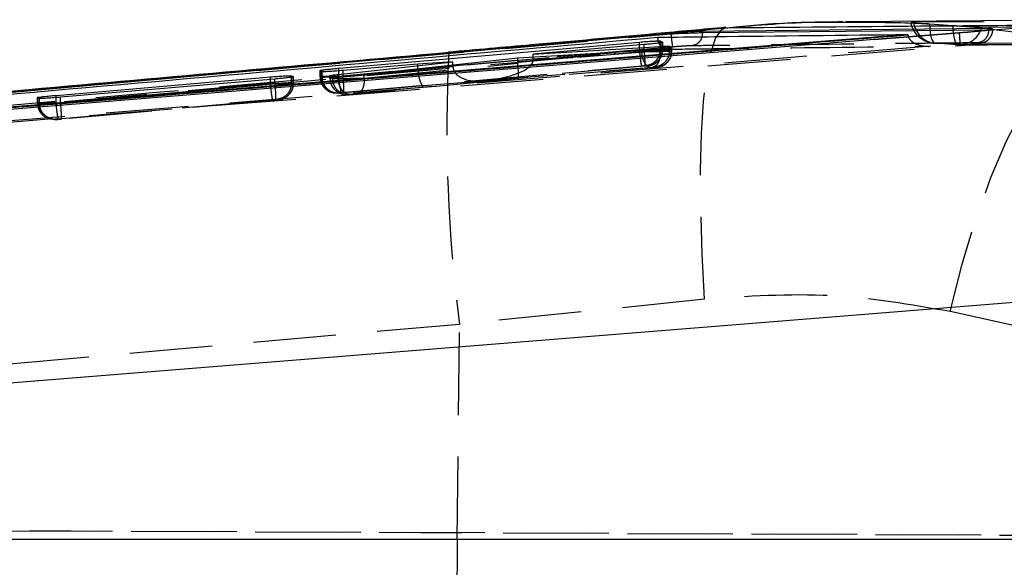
# Model space of a CAD drawing. Extents: x 32 to 386, y 97 to 276.
# Tile 8 of 34: x 152 to 167, y 130 to 138. Entities that reach past the tile are written whole.
import ezdxf

# ---------------------------------------------------------------- set-up
doc = ezdxf.new("R2010")
doc.units = 0
doc.linetypes.add('HIDDEN', pattern=[1.905, 1.27, -0.635])
doc.layers.get('0').update_dxf_attribs({"linetype": 'CONTINUOUS'})

msp = doc.modelspace()

# ---------------------------------------------------------------- linework, layer by layer
at = {"color": 7, "linetype": 'CONTINUOUS'}
for p, q in [((169.3439, 138.1279), (164.3157, 138.0957)), ((167.5821, 138.0488), (164.7522, 137.8215)), ((161.6288, 137.9169), (135.706, 135.5976)), ((165.2651, 137.9014), (136.6696, 135.5817)), ((161.6288, 137.9106), (161.6288, 137.9169)), ((162.1149, 137.9295), (162.1046, 137.8658)), ((166.5083, 137.9918), (162.1149, 137.9478)), ((162.1149, 137.9294), (166.5083, 137.9746)), ((162.1149, 137.9294), (162.1149, 137.9478)), ((164.7522, 137.8215), (166.0555, 137.9267)), ((165.2658, 137.895), (165.2651, 137.9014)), ((165.2658, 137.895), (165.2753, 137.8637)), ((166.5083, 137.9746), (166.5083, 137.9918)), ((156.529, 137.3829), (161.1485, 137.7843)), ((161.2163, 137.7449), (159.5155, 137.5986)), ((161.4696, 137.8005), (161.5024, 137.781)), ((161.5024, 137.781), (161.4942, 137.7769)), ((161.1766, 137.6508), (159.2773, 137.5367)), ((159.5155, 137.5986), (161.4647, 137.7168)), ((159.5155, 137.551), (159.5155, 137.5986)), ((161.6075, 137.7198), (161.6436, 137.6991)), ((161.6075, 137.6906), (161.6075, 137.7198)), ((161.6436, 137.6991), (161.6369, 137.6956)), ((156.5181, 137.2877), (158.2834, 137.4792)), ((157.7435, 137.4462), (156.5968, 137.3475)), ((159.2773, 137.5367), (156.9197, 137.2821)), ((158.2834, 137.4792), (157.7435, 137.4462)), ((158.2834, 137.4294), (158.2834, 137.4792)), ((156.2423, 137.3475), (156.2544, 137.3521)), ((156.275, 137.3302), (156.2423, 137.3475)), ((152.189, 136.9662), (155.4813, 137.2492)), ((155.547, 137.2167), (152.2546, 136.9368)), ((155.8025, 137.2667), (155.8332, 137.2511)), ((155.8332, 137.2511), (155.8278, 137.2481)), ((156.3946, 137.2689), (156.4048, 137.2729)), ((156.4333, 137.2495), (156.3946, 137.2689)), ((156.4048, 137.2638), (156.4048, 137.2729)), ((151.9022, 136.9323), (151.9112, 136.9358)), ((151.9329, 136.9185), (151.9022, 136.9323)), ((134.4349, 131.1869), (167.9608, 133.8738)), ((168.2404, 130.1464), (134.2614, 130.1464))]:
    msp.add_line(p, q, dxfattribs=at)
at = {"color": 7, "linetype": 'HIDDEN'}
for p, q in [((165.5997, 138.064), (165.9577, 138.0398)), ((162.6801, 138.0158), (162.4754, 137.9969)), ((166.5693, 137.9716), (166.5693, 137.987)), ((148.9066, 136.3483), (166.0672, 137.7325)), ((161.1485, 137.6673), (161.1485, 137.7391)), ((161.2163, 137.6616), (161.2163, 137.7449)), ((161.4696, 137.6717), (161.4696, 137.7727)), ((161.4942, 137.6665), (161.4942, 137.7769)), ((161.5024, 137.6668), (161.5024, 137.781)), ((161.5029, 137.6667), (161.5029, 137.7802)), ((166.04, 137.7437), (165.6867, 137.7659)), ((161.1485, 137.6673), (156.529, 137.2577)), ((159.2773, 137.4867), (161.1766, 137.6375)), ((161.4647, 137.6493), (159.5147, 137.4941)), ((159.5155, 137.5108), (161.2163, 137.6616)), ((161.1485, 137.6673), (161.1485, 137.6673)), ((161.1766, 137.6375), (161.1766, 137.6508)), ((161.2163, 137.6616), (161.2163, 137.6616)), ((161.4647, 137.6493), (161.4647, 137.6739)), ((161.4647, 137.6492), (161.4647, 137.6493)), ((161.5024, 137.6668), (161.4696, 137.6717)), ((161.4942, 137.6664), (161.4942, 137.6665)), ((161.6075, 137.651), (161.6075, 137.6906)), ((161.6075, 137.6509), (161.6075, 137.651)), ((161.6436, 137.6455), (161.6075, 137.651)), ((161.6369, 137.6453), (161.6369, 137.6956)), ((161.6369, 137.6453), (161.6369, 137.6452)), ((161.6436, 137.6455), (161.6436, 137.6991)), ((161.6441, 137.6455), (161.6441, 137.6984)), ((156.9199, 137.2309), (159.2784, 137.4617)), ((157.7435, 137.3663), (157.7435, 137.4462)), ((158.2834, 137.4091), (158.2834, 137.4294)), ((159.2773, 137.4867), (159.2773, 137.5367)), ((159.5155, 137.5108), (159.5155, 137.551)), ((156.2418, 137.3482), (156.2418, 137.2525)), ((156.2423, 137.2524), (156.2423, 137.3475)), ((156.2544, 137.2528), (156.2544, 137.3411)), ((156.275, 137.2475), (156.275, 137.3302)), ((158.2834, 137.4047), (156.5181, 137.2321)), ((156.529, 137.2577), (156.529, 137.3421)), ((156.565, 137.0087), (161.1841, 137.4183)), ((156.5968, 137.2519), (157.744, 137.3537)), ((156.5968, 137.252), (156.5968, 137.3475)), ((156.9197, 137.231), (156.9197, 137.2821)), ((157.7435, 137.3663), (158.2834, 137.4091)), ((161.2244, 137.4126), (158.7364, 137.192)), ((158.7364, 137.192), (161.3532, 137.4002)), ((161.3323, 137.3885), (159.2878, 137.2261)), ((161.242, 137.4227), (161.2747, 137.4177)), ((161.3799, 137.4019), (161.4159, 137.3965)), ((155.4813, 137.1479), (152.189, 136.8559)), ((152.2547, 136.8505), (155.547, 137.1424)), ((155.4813, 137.1479), (155.4813, 137.2112)), ((155.4814, 137.1478), (155.4813, 137.1479)), ((155.547, 137.1425), (155.547, 137.2167)), ((155.547, 137.1424), (155.547, 137.1425)), ((155.8025, 137.1523), (155.8025, 137.2438)), ((155.8332, 137.1476), (155.8025, 137.1523)), ((155.8278, 137.1474), (155.8278, 137.2481)), ((155.8278, 137.1474), (155.8278, 137.1474)), ((155.8332, 137.1476), (155.8332, 137.2511)), ((155.8337, 137.1476), (155.8337, 137.2504)), ((156.2423, 137.2524), (156.275, 137.2475)), ((156.3941, 137.2696), (156.3941, 137.2296)), ((156.3946, 137.2295), (156.3946, 137.2689)), ((156.3946, 137.2295), (156.4333, 137.2237)), ((156.4048, 137.2299), (156.4048, 137.2638)), ((156.4048, 137.2299), (156.4048, 137.2299)), ((156.4333, 137.2237), (156.4333, 137.2495)), ((156.4333, 137.2237), (156.4333, 137.2237)), ((156.5181, 137.2321), (156.5181, 137.2504)), ((156.5968, 137.252), (156.5968, 137.2519)), ((156.6881, 136.9831), (158.7452, 137.1842)), ((159.2878, 137.2261), (156.793, 136.9819)), ((156.9197, 137.231), (156.9199, 137.2309)), ((158.7452, 137.1842), (157.8327, 137.1118)), ((156.4547, 137.0052), (156.4874, 137.0003)), ((156.5137, 137.0034), (156.5157, 137.0038)), ((156.5465, 136.9985), (156.5137, 137.0034)), ((157.8327, 137.1118), (156.6048, 137.0029)), ((156.607, 136.9823), (156.6457, 136.9765)), ((156.6661, 136.9805), (156.6678, 136.9809)), ((156.7047, 136.9747), (156.6661, 136.9805)), ((151.9017, 136.933), (151.9017, 136.8507)), ((151.9022, 136.8507), (151.9022, 136.9323)), ((151.9022, 136.8507), (151.9329, 136.8461)), ((151.9112, 136.851), (151.9112, 136.9283)), ((151.9329, 136.8461), (151.9329, 136.9185)), ((152.189, 136.8559), (152.189, 136.9316)), ((152.189, 136.8559), (152.189, 136.8559)), ((152.2249, 136.6069), (155.517, 136.8988)), ((152.2546, 136.8505), (152.2546, 136.9368)), ((152.2546, 136.8505), (152.2547, 136.8505)), ((155.5551, 136.8934), (152.2626, 136.6015)), ((155.5748, 136.9032), (155.6055, 136.8986)), ((152.1146, 136.6035), (152.1453, 136.5988)), ((152.1737, 136.6017), (152.1751, 136.602)), ((152.2043, 136.5971), (152.1737, 136.6017)), ((162.1472, 133.8342), (158.3822, 133.4492)), ((167.1601, 133.371), (165.9173, 133.6456)), ((158.3495, 130.1497), (158.3822, 133.4492)), ((183.5366, 130.1375), (130.4806, 130.3693)), ((130.4813, 130.3724), (175.2503, 130.1767)), ((133.4459, 130.1497), (158.3495, 130.1497)), ((158.3495, 130.1497), (166.992, 130.1497))]:
    msp.add_line(p, q, dxfattribs=at)
at = {"color": 8, "linetype": 'CONTINUOUS'}
for p, q in [((162.4744, 138.0065), (162.5051, 138.005)), ((161.1485, 137.7391), (161.1485, 137.7843)), ((161.4696, 137.7727), (161.4696, 137.8005)), ((158.2176, 137.6233), (158.2257, 137.6204)), ((161.4647, 137.6739), (161.4647, 137.7168)), ((156.2544, 137.3411), (156.2544, 137.3521)), ((156.5181, 137.2504), (156.5181, 137.2877)), ((156.529, 137.3421), (156.529, 137.3829)), ((155.4813, 137.2112), (155.4813, 137.2492)), ((155.8025, 137.2438), (155.8025, 137.2667)), ((151.9112, 136.9283), (151.9112, 136.9358)), ((152.189, 136.9316), (152.189, 136.9662))]:
    msp.add_line(p, q, dxfattribs=at)
at = {"color": 7, "linetype": 'HIDDEN', "flags": 128}
for points in [[(170.2512, 138.111), (169.8719, 138.1093), (168.3443, 138.1021), (165.3552, 138.0874)], [(165.5997, 138.064), (165.6025, 138.0014), (165.608, 137.9433), (165.6161, 137.8915), (165.6267, 137.8472), (165.6394, 137.8116), (165.6539, 137.7858), (165.6698, 137.7705), (165.6867, 137.7659)], [(165.9577, 138.0398), (165.9595, 137.9774), (165.9641, 137.9195), (165.9714, 137.8679), (165.9813, 137.8238), (165.9934, 137.7886), (166.0075, 137.7631), (166.0232, 137.748), (166.04, 137.7437)], [(166.4039, 138.015), (166.7798, 138.0162), (168.3073, 138.0209), (171.3029, 138.0295)], [(162.1472, 133.8342), (162.1095, 134.5313), (162.0886, 135.1965), (162.0849, 135.8163), (162.0985, 136.3782), (162.1292, 136.8708), (162.1762, 137.2841), (162.2388, 137.6098), (162.3155, 137.8413), (162.4049, 137.974), (162.4744, 138.0065)], [(165.6867, 137.7659), (166.0684, 137.7677), (167.5953, 137.7743), (170.5803, 137.7866)], [(165.9173, 133.6456), (166.1016, 134.3742), (166.3114, 135.0661), (166.542, 135.7057), (166.7881, 136.2785), (167.0442, 136.7714), (167.3043, 137.1732), (167.5627, 137.4748), (167.8135, 137.6694), (168.0509, 137.7525)], [(170.9371, 137.7615), (170.5554, 137.7602), (169.0285, 137.7548), (166.04, 137.7437)], [(161.1766, 137.6375), (161.1822, 137.5871), (161.1932, 137.5387), (161.2089, 137.4945), (161.2289, 137.4561), (161.2522, 137.4252), (161.2779, 137.4032), (161.305, 137.3907), (161.3323, 137.3885)], [(161.4625, 137.4052), (161.4613, 137.4048), (161.4159, 137.3965)], [(156.6881, 136.9831), (156.6582, 136.9861), (156.6286, 136.999), (156.6005, 137.0214), (156.5751, 137.0523), (156.5533, 137.0905), (156.5362, 137.1344), (156.5242, 137.1822), (156.5181, 137.2321)], [(156.5291, 137.2509), (156.5351, 137.251), (156.5967, 137.252), (156.5968, 137.252), (156.5968, 137.252)], [(155.6937, 136.9233), (155.6509, 136.9069), (155.6055, 136.8986)]]:
    msp.add_lwpolyline(points, dxfattribs=at)
at = {"color": 7, "linetype": 'CONTINUOUS', "flags": 128}
msp.add_lwpolyline([(164.7522, 137.8215), (164.0686, 137.7663), (157.5948, 137.2435), (148.8949, 136.541)], dxfattribs=at)
at = {"color": 7, "linetype": 'HIDDEN'}
for centre, radius, start, end in [((165.7057, 138.1714), 0.406, 192.44745, 266.90116), ((165.7275, 138.1397), 0.376, 187.99369, 263.76004), ((166.0543, 138.1041), 0.3607, 267.72969, 345.69899), ((166.0654, 138.1486), 0.406, 265.87136, 270.21961), ((181.7698, 136.4614), 23.5808, 177.1757, 187.33909), ((161.2524, 137.6667), 0.25, 275.11362, 0.00957), ((161.3933, 137.6456), 0.2503, 322.71885, 359.97614), ((161.3926, 137.6464), 0.2513, 306.67551, 319.78063), ((155.5829, 137.1478), 0.2504, 324.32031, 359.97295), ((156.4919, 137.2521), 0.2496, 179.91709, 275.02408), ((156.5013, 137.2503), 0.2469, 179.41196, 273.35468), ((156.6442, 137.2292), 0.2496, 179.91671, 275.02481), ((157.6956, 137.2992), 1.1673, 182.03753, 194.41092), ((152.152, 136.8504), 0.2498, 179.93775, 261.40568), ((152.1589, 136.8492), 0.2478, 179.58829, 273.74778), ((426.8898, 127.5059), 268.5533, 179.435938, 180.564062)]:
    msp.add_arc(centre, radius, start, end, dxfattribs=at)
for centre, major_axis, ratio, start_param, end_param in [((161.2012, 137.6622), (0.3017, 0.0045), 0.0022899, 6.0428989, 6.3447285), ((161.342, 137.6409), (0.3021, 0.0046), 0.0023043, 6.0649017, 6.3435694), ((158.7145, 137.441), (0.8003, 0.0673), 0.3112405, 4.7135611, 6.2266729), ((159.4921, 137.4931), (0.0206, 0.25), 0.8550712, 1.6666484, 1.7664201), ((159.2659, 137.4751), (-0.0221, 0.249), 0.0449963, 3.1254344, 4.6546079), ((159.1475, 137.4794), (0.3659, 0.0577), 0.6729817, 6.1114662, 6.177503), ((158.1671, 137.3891), (0.4231, 0.035), 0.58892, 3.0929355, 3.1433315), ((157.8108, 137.3608), (-0.0209, 0.2491), 0.2683519, 1.5770293, 3.1561789), ((158.4987, 137.4154), (0.0206, 0.25), 0.8575206, 1.6664068, 1.6839671), ((158.7233, 137.4332), (0.4394, 0.0389), 0.5667173, 3.1000715, 4.7120568), ((161.2231, 137.4132), (0.0517, 0.0045), 0.0132633, 6.0459888, 6.3394367), ((161.3639, 137.3919), (0.0521, 0.0046), 0.0132633, 6.0882668, 6.3391523), ((155.5271, 137.1426), (0.3066, 0.005), 0.002465, 6.087306, 6.3359639), ((156.5402, 137.2567), (0.2985, 0.0043), 0.0021703, 2.8498612, 3.2071082), ((156.6931, 137.2339), (0.299, 0.0043), 0.0021898, 2.8736694, 3.2052385), ((156.6985, 137.2344), (0.3045, 0.0048), 0.0023914, 2.2051024, 2.8754499), ((156.7204, 136.9853), (0.0545, 0.0048), 0.0132633, 2.203933, 2.878483), ((152.201, 136.8551), (0.2993, 0.0043), 0.0022019, 2.8893627, 3.2041557), ((155.549, 136.8936), (0.0566, 0.005), 0.0132633, 6.0944157, 6.3372115)]:
    msp.add_ellipse(centre, major_axis=major_axis, ratio=ratio, start_param=start_param, end_param=end_param, dxfattribs=at)
at = {"color": 7, "linetype": 'CONTINUOUS'}
for points, knots in [([(162.5051, 138.005), (162.9697, 138.0458), (163.5754, 138.0989), (164.1758, 138.0895), (164.3156, 138.0873)], [0, 0, 0, 0, 0.7671911, 1, 1, 1, 1]), ([(162.5051, 138.005), (163.4869, 138.0138), (165.1804, 138.029), (166.8714, 138.0429), (167.5821, 138.0488)], [0, 0, 0, 0, 0.579719, 1, 1, 1, 1]), ([(164.2706, 138.0937), (163.8898, 138.0896), (163.3595, 138.084), (162.8295, 138.0308), (162.6801, 138.0158)], [0, 0, 0, 0, 0.7181257, 1, 1, 1, 1]), ([(136.6696, 135.5802), (141.4301, 135.9642), (150.9618, 136.7332), (160.4938, 137.5066), (165.2653, 137.895), (165.2658, 137.895)], [0, 0, 0, 0, 0.49940865, 0.99993877, 1, 1, 1, 1]), ([(162.4717, 138.0113), (162.1172, 137.9787), (161.1265, 137.8875), (159.706, 137.7598), (158.6397, 137.6657), (158.2164, 137.6283)], [0, 0, 0, 0, 0.2514285, 0.7027539, 1, 1, 1, 1]), ([(158.2257, 137.6204), (158.9405, 137.6836), (160.372, 137.8101), (161.7934, 137.94), (162.5051, 138.005)], [0, 0, 0, 0, 0.4993447, 1, 1, 1, 1]), ([(161.4281, 137.8578), (161.4633, 137.8583), (161.7532, 137.8617), (163.0322, 137.8767), (164.276, 137.8904), (165.2651, 137.9014)], [0, 0, 0, 0, 0.027574, 0.2266557, 1, 1, 1, 1]), ([(162.1149, 137.9478), (162.0852, 137.947), (162.0257, 137.9455), (161.8865, 137.9373), (161.7484, 137.9272), (161.6595, 137.9195), (161.6291, 137.9169)], [0, 0, 0, 0, 0.2723176, 0.5446234, 0.8445873, 1, 1, 1, 1]), ([(161.6295, 137.9105), (161.63, 137.9106), (161.6305, 137.9106), (161.631, 137.9107), (161.6311, 137.9107)], [0, 0, 0, 0, 0.96114794, 1, 1, 1, 1]), ([(161.6311, 137.9107), (161.6311, 137.9107), (161.6832, 137.913), (161.7898, 137.9191), (161.9424, 137.9252), (162.051, 137.9285), (162.1001, 137.9295), (162.1149, 137.9295), (162.1149, 137.9295)], [0, 0, 0, 0, 0.0001087, 0.2685962, 0.5417633, 0.8434175, 0.999895, 1, 1, 1, 1]), ([(166.0555, 137.9267), (166.1176, 137.932), (166.1987, 137.9388), (166.2713, 137.9459), (166.2883, 137.9476)], [0, 0, 0, 0, 0.7657199, 1, 1, 1, 1]), ([(166.2883, 137.9476), (166.3162, 137.9504), (166.3946, 137.9584), (166.4945, 137.9708), (166.5626, 137.9817), (166.5627, 137.9855), (166.5628, 137.987)], [0, 0, 0, 0, 0.1708547, 0.4811245, 0.7910022, 1, 1, 1, 1]), ([(166.5661, 137.9894), (166.5547, 137.9907), (166.5418, 137.9921), (166.5117, 137.9919), (166.5084, 137.9918)], [0, 0, 0, 0, 0.8901354, 1, 1, 1, 1]), ([(136.2858, 135.6351), (136.3015, 135.6365), (136.8556, 135.6862), (139.5635, 135.9286), (147.9281, 136.6733), (155.7551, 137.3601), (161.4281, 137.8578)], [0, 0, 0, 0, 0.0018694, 0.0661233, 0.3231391, 1, 1, 1, 1]), ([(161.1485, 137.7843), (161.1829, 137.7872), (161.2517, 137.7929), (161.3458, 137.799), (161.4188, 137.8024), (161.4598, 137.8026), (161.4669, 137.8011), (161.4696, 137.8005)], [0, 0, 0, 0, 0.21554916, 0.43113412, 0.64604108, 0.86064112, 1, 1, 1, 1]), ([(161.4942, 137.7769), (161.4827, 137.7747), (161.4597, 137.7703), (161.3868, 137.7614), (161.3023, 137.7525), (161.2423, 137.7472), (161.2163, 137.7449)], [0, 0, 0, 0, 0.2655891, 0.5311614, 0.7970385, 1, 1, 1, 1]), ([(134.4788, 135.4919), (135.9365, 135.6251), (137.7077, 135.7869), (145.6227, 136.5106), (152.081, 137.0793), (158.2257, 137.6204)], [0, 0, 0, 0, 0.1841656, 0.22378, 1, 1, 1, 1]), ([(158.2177, 137.6222), (156.0679, 137.4332), (150.8628, 136.9758), (145.6588, 136.5046), (142.6043, 136.2281)], [0, 0, 0, 0, 0.4130371, 1, 1, 1, 1]), ([(161.6369, 137.6956), (161.6258, 137.6935), (161.6034, 137.6892), (161.5309, 137.6804), (161.4389, 137.6711), (161.3354, 137.662), (161.2444, 137.655), (161.1954, 137.652), (161.1766, 137.6508)], [0, 0, 0, 0, 0.1781166, 0.3562168, 0.5345226, 0.7124731, 0.8895977, 1, 1, 1, 1]), ([(161.4647, 137.7168), (161.4851, 137.7179), (161.5331, 137.7206), (161.5891, 137.7222), (161.6012, 137.7206), (161.6075, 137.7198)], [0, 0, 0, 0, 0.2632259, 0.6197665, 1, 1, 1, 1]), ([(156.2544, 137.3521), (156.2675, 137.3543), (156.2938, 137.3587), (156.3707, 137.3678), (156.453, 137.3761), (156.5081, 137.3811), (156.529, 137.3829)], [0, 0, 0, 0, 0.2767166, 0.5534226, 0.8303424, 1, 1, 1, 1]), ([(156.5968, 137.3475), (156.5623, 137.3447), (156.4934, 137.339), (156.3992, 137.3327), (156.326, 137.329), (156.285, 137.3284), (156.2778, 137.3297), (156.275, 137.3302)], [0, 0, 0, 0, 0.21573058, 0.43148191, 0.64664757, 0.86155857, 1, 1, 1, 1]), ([(156.4048, 137.2729), (156.4168, 137.275), (156.4407, 137.2791), (156.4924, 137.2849), (156.5181, 137.2877)], [0, 0, 0, 0, 0.5035554, 1, 1, 1, 1]), ([(156.9197, 137.2821), (156.8899, 137.2791), (156.8302, 137.273), (156.7248, 137.264), (156.6225, 137.2563), (156.5332, 137.2508), (156.4676, 137.248), (156.4391, 137.2482), (156.4345, 137.2493), (156.4333, 137.2495)], [0, 0, 0, 0, 0.1585407, 0.3171031, 0.4751452, 0.6324498, 0.7892826, 0.9461172, 1, 1, 1, 1]), ([(155.4813, 137.2492), (155.5157, 137.2521), (155.5845, 137.2578), (155.6787, 137.2641), (155.7517, 137.2678), (155.7927, 137.2684), (155.7997, 137.2672), (155.8025, 137.2667)], [0, 0, 0, 0, 0.2155226, 0.4310812, 0.6460544, 0.8607721, 1, 1, 1, 1]), ([(155.8278, 137.2481), (155.8177, 137.2462), (155.7975, 137.2423), (155.728, 137.234), (155.6417, 137.2251), (155.5773, 137.2194), (155.547, 137.2167)], [0, 0, 0, 0, 0.2567954, 0.513572, 0.7706621, 1, 1, 1, 1]), ([(151.9112, 136.9358), (151.9231, 136.9378), (151.9468, 136.9418), (152.0208, 136.9503), (152.105, 136.9588), (152.1641, 136.964), (152.189, 136.9662)], [0, 0, 0, 0, 0.267956, 0.5359046, 0.8040825, 1, 1, 1, 1]), ([(152.2546, 136.9368), (152.2202, 136.934), (152.1513, 136.9283), (152.057, 136.9219), (151.9839, 136.918), (151.9429, 136.917), (151.9357, 136.9181), (151.9329, 136.9185)], [0, 0, 0, 0, 0.2156888, 0.4314032, 0.6466202, 0.8616354, 1, 1, 1, 1])]:
    msp.add_open_spline(points, degree=3, knots=knots, dxfattribs=at)
at = {"color": 7, "linetype": 'HIDDEN'}
for points, knots in [([(164.3156, 138.0873), (164.6372, 138.0886), (165.4309, 138.0919), (166.6823, 137.9876), (167.5947, 137.8309), (168.0509, 137.7525)], [0, 0, 0, 0, 0.2540119, 0.6270097, 1, 1, 1, 1]), ([(165.3125, 138.0841), (165.3228, 138.0829), (165.3433, 138.0804), (165.4264, 138.0746), (165.5177, 138.0689), (165.5796, 138.0652), (165.5997, 138.064)], [0, 0, 0, 0, 0.28801491, 0.57537763, 0.86204447, 1, 1, 1, 1]), ([(165.3552, 138.0874), (165.3391, 138.0873), (165.3115, 138.087), (165.3134, 138.0856), (165.3142, 138.0851)], [0, 0, 0, 0, 0.5833244, 1, 1, 1, 1]), ([(165.9577, 138.0398), (165.9997, 138.0367), (166.0851, 138.0303), (166.2143, 138.022), (166.3268, 138.0163), (166.3824, 138.015), (166.4036, 138.015), (166.4039, 138.015)], [0, 0, 0, 0, 0.242004, 0.492828, 0.7442068, 0.996194, 1, 1, 1, 1]), ([(136.3081, 135.651), (138.7507, 135.8721), (147.19, 136.636), (155.6309, 137.3812), (161.6288, 137.9106)], [0, 0, 0, 0, 0.2894349, 1, 1, 1, 1]), ([(161.6299, 137.9106), (161.6323, 137.8847), (161.6371, 137.8329), (161.6449, 137.767), (161.6519, 137.72), (161.6549, 137.7123), (161.6564, 137.7085)], [0, 0, 0, 0, 0.25000036, 0.49999898, 0.74999937, 1, 1, 1, 1]), ([(166.0555, 137.9267), (166.057, 137.9069), (166.0603, 137.8645), (166.0644, 137.8064), (166.0668, 137.7659), (166.0681, 137.7372), (166.0675, 137.7343), (166.0672, 137.7325)], [0, 0, 0, 0, 0.1889579, 0.4028075, 0.6180393, 0.7591402, 1, 1, 1, 1]), ([(166.0709, 137.7329), (166.0987, 137.7351), (166.1702, 137.7409), (166.2747, 137.7515), (166.3514, 137.761), (166.3897, 137.7675), (166.417, 137.7738), (166.4479, 137.7843), (166.4865, 137.8056), (166.5275, 137.8433), (166.5585, 137.8993), (166.5733, 137.9471), (166.5689, 137.9719), (166.5687, 137.9728)], [0, 0, 0, 0, 0.1126347, 0.2894101, 0.467605, 0.572476, 0.6250709, 0.6723538, 0.7343093, 0.8083871, 0.8973705, 0.9961136, 1, 1, 1, 1]), ([(166.5084, 137.9746), (166.5308, 137.9744), (166.5756, 137.9741), (166.5695, 137.9697), (166.5079, 137.9629), (166.4069, 137.955), (166.3226, 137.9497), (166.2883, 137.9476)], [0, 0, 0, 0, 0.21321506, 0.42706341, 0.64014511, 0.85369626, 1, 1, 1, 1]), ([(166.5085, 137.9746), (166.5062, 137.9495), (166.5015, 137.8993), (166.4645, 137.8347), (166.411, 137.7872), (166.3672, 137.7773), (166.3453, 137.7724)], [0, 0, 0, 0, 0.2500033, 0.5000047, 0.7499936, 1, 1, 1, 1]), ([(161.5627, 137.6749), (161.5623, 137.6748), (161.5595, 137.6744), (161.5431, 137.6731), (161.5147, 137.6804), (161.48, 137.7105), (161.4535, 137.7534), (161.4353, 137.8037), (161.4304, 137.8406), (161.4281, 137.8578)], [0, 0, 0, 0, 0.00868782, 0.04917793, 0.28906815, 0.49652772, 0.67774977, 0.84996683, 1, 1, 1, 1]), ([(161.954, 137.7274), (161.9442, 137.7272), (161.9155, 137.7266), (161.8481, 137.7231), (161.7544, 137.7168), (161.6892, 137.7113), (161.6568, 137.7085)], [0, 0, 0, 0, 0.1562003, 0.457131, 0.7297308, 1, 1, 1, 1]), ([(162.1046, 137.8658), (162.1042, 137.8626), (162.1002, 137.8348), (162.0704, 137.7904), (162.0191, 137.7424), (161.9757, 137.7324), (161.954, 137.7274)], [0, 0, 0, 0, 0.0416745, 0.3611198, 0.6805558, 1, 1, 1, 1]), ([(166.3454, 137.7724), (166.2818, 137.7718), (165.9635, 137.7686), (164.627, 137.7554), (163.2268, 137.741), (162.0813, 137.7287), (161.954, 137.7274)], [0, 0, 0, 0, 0.0434773, 0.2173876, 0.9130281, 1, 1, 1, 1]), ([(165.2753, 137.8637), (165.2759, 137.8616), (165.281, 137.8435), (165.31, 137.8085), (165.3761, 137.7571), (165.4836, 137.7226), (165.5699, 137.717), (165.6145, 137.7195), (165.6154, 137.7196)], [0, 0, 0, 0, 0.0152993, 0.1304024, 0.3124256, 0.6419044, 0.9930004, 1, 1, 1, 1]), ([(166.067, 137.7425), (166.6341, 137.7447), (168.2673, 137.7511), (169.9006, 137.7562), (170.9668, 137.7595)], [0, 0, 0, 0, 0.3472188, 1, 1, 1, 1]), ([(166.0672, 137.7325), (166.0696, 137.7327), (166.1079, 137.7358), (166.182, 137.7423), (166.2754, 137.7519), (166.3451, 137.7606), (166.3826, 137.7675), (166.3864, 137.7719), (166.3591, 137.7722), (166.3454, 137.7724)], [0, 0, 0, 0, 0.0114438, 0.1767967, 0.3419335, 0.506668, 0.6709846, 0.8358267, 1, 1, 1, 1]), ([(161.6568, 137.7085), (155.6591, 137.179), (147.0179, 136.416), (138.3786, 135.6338), (135.7356, 135.3945)], [0, 0, 0, 0, 0.6940826, 1, 1, 1, 1]), ([(136.089, 135.4174), (140.3408, 135.7977), (148.8314, 136.5573), (157.3233, 137.3027), (161.5627, 137.6749)], [0, 0, 0, 0, 0.5007601, 1, 1, 1, 1]), ([(165.6154, 137.7196), (160.734, 137.323), (151.0274, 136.5343), (141.3203, 135.7514), (136.4948, 135.3622)], [0, 0, 0, 0, 0.50289611, 1, 1, 1, 1]), ([(161.4696, 137.6717), (161.4696, 137.6717), (161.4691, 137.6717), (161.4654, 137.6718), (161.4426, 137.6715), (161.3817, 137.6708), (161.2981, 137.6696), (161.2161, 137.6683), (161.1665, 137.6676), (161.1485, 137.6673)], [0, 0, 0, 0, 0.0001017, 0.0475845, 0.2592411, 0.4722048, 0.6880122, 0.8870739, 1, 1, 1, 1]), ([(161.1841, 137.4183), (161.182, 137.4223), (161.1777, 137.4302), (161.168, 137.4879), (161.1577, 137.5699), (161.1516, 137.6348), (161.1485, 137.6673)], [0, 0, 0, 0, 0.2499995, 0.4999992, 0.750001, 1, 1, 1, 1]), ([(161.1766, 137.6375), (161.1766, 137.6375), (161.2049, 137.6381), (161.2699, 137.6388), (161.373, 137.6405), (161.4723, 137.6421), (161.5566, 137.6437), (161.612, 137.6446), (161.631, 137.6453), (161.6369, 137.6453), (161.6369, 137.6453)], [0, 0, 0, 0, 0.0001007, 0.1765082, 0.3522525, 0.5263038, 0.7003, 0.8754995, 0.999896, 1, 1, 1, 1]), ([(161.2163, 137.6616), (161.219, 137.6288), (161.2244, 137.5632), (161.2285, 137.4806), (161.2289, 137.4231), (161.2259, 137.4161), (161.2244, 137.4126)], [0, 0, 0, 0, 0.2499994, 0.4999994, 0.7500005, 1, 1, 1, 1]), ([(161.242, 137.4227), (161.2724, 137.4287), (161.3333, 137.4408), (161.4079, 137.4994), (161.4596, 137.5789), (161.4663, 137.6408), (161.4696, 137.6717)], [0, 0, 0, 0, 0.24999826, 0.50000227, 0.74999966, 1, 1, 1, 1]), ([(161.4942, 137.6664), (161.4918, 137.6383), (161.4869, 137.5822), (161.4456, 137.5073), (161.3837, 137.45), (161.3216, 137.4235), (161.2835, 137.4187), (161.2734, 137.4174)], [0, 0, 0, 0, 0.2265444, 0.4530869, 0.6796273, 0.9149044, 1, 1, 1, 1]), ([(161.4647, 137.6492), (161.4645, 137.6177), (161.4643, 137.5547), (161.4401, 137.4743), (161.4022, 137.4161), (161.3695, 137.4055), (161.3532, 137.4002)], [0, 0, 0, 0, 0.24999964, 0.50000096, 0.74999691, 1, 1, 1, 1]), ([(161.3717, 137.4486), (161.3777, 137.4514), (161.4032, 137.4631), (161.4467, 137.5035), (161.4882, 137.5721), (161.5076, 137.6343), (161.5023, 137.6652), (161.502, 137.6669)], [0, 0, 0, 0, 0.0744604, 0.3140993, 0.6476012, 0.9809577, 1, 1, 1, 1]), ([(161.6075, 137.6509), (161.6047, 137.6228), (161.5992, 137.5666), (161.5561, 137.4918), (161.4928, 137.4349), (161.4365, 137.4119), (161.3983, 137.404), (161.3873, 137.4028), (161.3799, 137.4019)], [0, 0, 0, 0, 0.22748119, 0.45496185, 0.68244938, 0.90992958, 0.93920854, 1, 1, 1, 1]), ([(161.6369, 137.6452), (161.6344, 137.6171), (161.6294, 137.561), (161.5879, 137.4862), (161.5265, 137.4293), (161.4684, 137.4049), (161.4305, 137.3978), (161.4193, 137.3967), (161.415, 137.3963)], [0, 0, 0, 0, 0.226605, 0.4532086, 0.6798164, 0.9064222, 0.9645889, 1, 1, 1, 1]), ([(161.6075, 137.6509), (161.6075, 137.6509), (161.6056, 137.6509), (161.5961, 137.651), (161.5677, 137.6506), (161.5296, 137.6501), (161.4878, 137.6496), (161.4647, 137.6492), (161.4647, 137.6492)], [0, 0, 0, 0, 0.0002066, 0.3162226, 0.4499251, 0.7125441, 0.9997997, 1, 1, 1, 1]), ([(161.5605, 137.4593), (161.577, 137.4768), (161.613, 137.515), (161.6418, 137.5821), (161.6406, 137.6281), (161.6401, 137.6455)], [0, 0, 0, 0, 0.3449627, 0.7512771, 1, 1, 1, 1]), ([(161.5627, 137.6749), (161.6264, 137.6756), (161.9446, 137.6793), (163.2955, 137.6947), (164.5827, 137.7085), (165.6154, 137.7196)], [0, 0, 0, 0, 0.0471123, 0.2355617, 1, 1, 1, 1]), ([(161.2865, 137.4189), (161.2888, 137.4193), (161.3035, 137.4215), (161.3355, 137.4285), (161.3599, 137.4421), (161.3717, 137.4486)], [0, 0, 0, 0, 0.0861948, 0.5568797, 1, 1, 1, 1]), ([(161.4294, 137.3979), (161.4319, 137.3983), (161.4502, 137.4011), (161.4984, 137.4157), (161.5417, 137.4368), (161.56, 137.4588), (161.5605, 137.4593)], [0, 0, 0, 0, 0.0570225, 0.4188308, 0.9865646, 1, 1, 1, 1]), ([(161.1841, 137.4183), (161.1873, 137.4186), (161.1961, 137.4193), (161.2108, 137.4206), (161.2259, 137.4218), (161.237, 137.4225), (161.2412, 137.4227), (161.2419, 137.4227), (161.242, 137.4227)], [0, 0, 0, 0, 0.1105703, 0.3081661, 0.523157, 0.7380811, 0.9551882, 1, 1, 1, 1]), ([(161.2734, 137.4174), (161.272, 137.4173), (161.2688, 137.4168), (161.2586, 137.4158), (161.2431, 137.4143), (161.2307, 137.4131), (161.2244, 137.4126)], [0, 0, 0, 0, 0.1876759, 0.4528674, 0.7182652, 1, 1, 1, 1]), ([(161.415, 137.3963), (161.4138, 137.3961), (161.4105, 137.3957), (161.4004, 137.3946), (161.385, 137.3931), (161.3671, 137.3915), (161.3486, 137.3899), (161.3377, 137.389), (161.3323, 137.3885)], [0, 0, 0, 0, 0.1172589, 0.2992199, 0.4774724, 0.6525898, 0.82692, 1, 1, 1, 1]), ([(161.3532, 137.4002), (161.3572, 137.4005), (161.3652, 137.4011), (161.3722, 137.4016), (161.3777, 137.4019), (161.379, 137.4019), (161.3799, 137.4019)], [0, 0, 0, 0, 0.27962679, 0.54685596, 0.68418541, 1, 1, 1, 1]), ([(155.8025, 137.1522), (155.8025, 137.1522), (155.8019, 137.1522), (155.7984, 137.1523), (155.7753, 137.1521), (155.7145, 137.1513), (155.6308, 137.1501), (155.5489, 137.1489), (155.4993, 137.1481), (155.4814, 137.1478)], [0, 0, 0, 0, 0.0000954, 0.047789, 0.2595235, 0.4723859, 0.6882407, 0.8873661, 1, 1, 1, 1]), ([(155.517, 136.8988), (155.5149, 136.9028), (155.5105, 136.9108), (155.5009, 136.9685), (155.4905, 137.0505), (155.4844, 137.1154), (155.4814, 137.1478)], [0, 0, 0, 0, 0.24999981, 0.49999903, 0.74999935, 1, 1, 1, 1]), ([(155.547, 137.1425), (155.547, 137.1425), (155.572, 137.1429), (155.6134, 137.1435), (155.6837, 137.1446), (155.7531, 137.1459), (155.8051, 137.1468), (155.8234, 137.1474), (155.8278, 137.1474), (155.8278, 137.1474)], [0, 0, 0, 0, 0.0001498, 0.1883146, 0.3127155, 0.5699129, 0.8233284, 0.9998498, 1, 1, 1, 1]), ([(155.547, 137.1424), (155.5497, 137.1096), (155.5551, 137.044), (155.5592, 136.9614), (155.5597, 136.904), (155.5566, 136.897), (155.5551, 136.8934)], [0, 0, 0, 0, 0.2499984, 0.5, 0.7499995, 1, 1, 1, 1]), ([(155.8025, 137.1523), (155.7992, 137.1213), (155.7925, 137.0595), (155.7408, 136.98), (155.6662, 136.9214), (155.6053, 136.9093), (155.5748, 136.9032)], [0, 0, 0, 0, 0.2500008, 0.500004, 0.7499968, 1, 1, 1, 1]), ([(155.8278, 137.1474), (155.8253, 137.1193), (155.8202, 137.0631), (155.7784, 136.9883), (155.7165, 136.9314), (155.6609, 136.9082), (155.623, 136.9004), (155.6118, 136.8992), (155.6046, 136.8984)], [0, 0, 0, 0, 0.2267241, 0.4534508, 0.6801718, 0.906892, 0.940205, 1, 1, 1, 1]), ([(155.7758, 136.9926), (155.7857, 137.0045), (155.8142, 137.0385), (155.834, 137.0949), (155.8307, 137.1356), (155.8298, 137.1475)], [0, 0, 0, 0, 0.275414, 0.7893473, 1, 1, 1, 1]), ([(156.2459, 137.2525), (156.2451, 137.2366), (156.243, 137.1914), (156.272, 137.1268), (156.3142, 137.0716), (156.3474, 137.0496), (156.3611, 137.0405)], [0, 0, 0, 0, 0.1867038, 0.5313911, 0.8064948, 1, 1, 1, 1]), ([(156.529, 137.2577), (156.529, 137.2577), (156.4948, 137.2572), (156.4271, 137.2561), (156.3395, 137.2545), (156.2833, 137.2536), (156.2599, 137.2528), (156.2544, 137.2528), (156.2544, 137.2528)], [0, 0, 0, 0, 0.0001608, 0.2767851, 0.5489245, 0.8209774, 0.99984, 1, 1, 1, 1]), ([(156.275, 137.2475), (156.275, 137.2475), (156.2763, 137.2475), (156.2854, 137.2475), (156.3156, 137.2478), (156.3662, 137.2485), (156.4062, 137.2491), (156.4337, 137.2495)], [0, 0, 0, 0, 0.0001957, 0.2042161, 0.5372984, 0.6814055, 1, 1, 1, 1]), ([(156.5465, 136.9985), (156.5384, 136.998), (156.5127, 136.9965), (156.459, 137.0031), (156.3896, 137.0314), (156.3263, 137.0884), (156.2833, 137.1632), (156.2778, 137.2194), (156.275, 137.2475)], [0, 0, 0, 0, 0.0590199, 0.1871317, 0.3903531, 0.5935682, 0.7967854, 1, 1, 1, 1]), ([(156.398, 137.2296), (156.3971, 137.2175), (156.3936, 137.1753), (156.4199, 137.1117), (156.4634, 137.0514), (156.4994, 137.0264), (156.5159, 137.015)], [0, 0, 0, 0, 0.140478, 0.4907995, 0.7680303, 1, 1, 1, 1]), ([(156.4333, 137.2237), (156.4333, 137.2237), (156.4338, 137.2237), (156.4383, 137.2237), (156.462, 137.2239), (156.5126, 137.2246), (156.5761, 137.2254), (156.6508, 137.2265), (156.7541, 137.2281), (156.847, 137.2297), (156.8992, 137.2306), (156.9197, 137.231), (156.9197, 137.231)], [0, 0, 0, 0, 0.0000937, 0.0371197, 0.1938075, 0.3533255, 0.4134516, 0.5705987, 0.7276548, 0.8832334, 0.9999079, 1, 1, 1, 1]), ([(156.4333, 137.2237), (156.436, 137.1956), (156.4415, 137.1394), (156.4845, 137.0645), (156.5478, 137.0081), (156.6137, 136.9793), (156.6556, 136.9762), (156.6696, 136.9752)], [0, 0, 0, 0, 0.222222, 0.4444428, 0.6666612, 0.8888907, 1, 1, 1, 1]), ([(156.6048, 137.0029), (156.6059, 137.0045), (156.6082, 137.0079), (156.6093, 137.0394), (156.608, 137.0933), (156.6038, 137.168), (156.5991, 137.2239), (156.5968, 137.2519)], [0, 0, 0, 0, 0.1723331, 0.3593976, 0.5729318, 0.7864655, 1, 1, 1, 1]), ([(156.9199, 137.2309), (156.92, 137.2029), (156.9203, 137.1468), (156.8993, 137.0722), (156.8651, 137.0155), (156.833, 136.9926), (156.8086, 136.984), (156.7998, 136.9828), (156.793, 136.9819)], [0, 0, 0, 0, 0.2205148, 0.4410315, 0.661546, 0.8820604, 0.9099024, 1, 1, 1, 1]), ([(156.3611, 137.0405), (156.3636, 137.0385), (156.3793, 137.0267), (156.4108, 137.0151), (156.4416, 137.0071), (156.4568, 137.0049), (156.4589, 137.0046)], [0, 0, 0, 0, 0.0916159, 0.5606509, 0.9398793, 1, 1, 1, 1]), ([(156.5159, 137.015), (156.5159, 137.0149), (156.5292, 137.0046), (156.5586, 136.994), (156.5908, 136.9847), (156.6075, 136.9823), (156.6107, 136.9818)], [0, 0, 0, 0, 0.0012611, 0.499056, 0.9038755, 1, 1, 1, 1]), ([(156.793, 136.9819), (156.7891, 136.9816), (156.7799, 136.9807), (156.7629, 136.9791), (156.7443, 136.9775), (156.7308, 136.9764), (156.7193, 136.9755), (156.71, 136.9749), (156.7056, 136.9747), (156.7048, 136.9747), (156.7047, 136.9747)], [0, 0, 0, 0, 0.1170989, 0.2733347, 0.4292678, 0.5852119, 0.6452265, 0.8061967, 0.9670707, 1, 1, 1, 1]), ([(151.9027, 136.8506), (151.9052, 136.8224), (151.9099, 136.7677), (151.9475, 136.6994), (151.9827, 136.6678), (151.9981, 136.6539)], [0, 0, 0, 0, 0.3726603, 0.7239886, 1, 1, 1, 1]), ([(152.189, 136.8559), (152.189, 136.8559), (152.1647, 136.8554), (152.1059, 136.8547), (152.0208, 136.8532), (151.9484, 136.8517), (151.9197, 136.8515), (151.9112, 136.851), (151.9112, 136.851)], [0, 0, 0, 0, 0.0001169, 0.1902761, 0.46264, 0.7327031, 0.9998434, 1, 1, 1, 1]), ([(151.9329, 136.8461), (151.9329, 136.8461), (151.9342, 136.8461), (151.9433, 136.846), (151.9734, 136.8464), (152.0253, 136.8471), (152.0926, 136.848), (152.1788, 136.8493), (152.234, 136.8502), (152.2546, 136.8505), (152.2546, 136.8505)], [0, 0, 0, 0, 0.00012588, 0.13176673, 0.34657406, 0.43943362, 0.65411889, 0.87046767, 0.99987464, 1, 1, 1, 1]), ([(152.2043, 136.5971), (152.1963, 136.5966), (152.1706, 136.5951), (152.1169, 136.6016), (152.0474, 136.63), (151.9841, 136.6869), (151.9412, 136.7617), (151.9357, 136.818), (151.9329, 136.8461)], [0, 0, 0, 0, 0.0588664, 0.18714, 0.3903527, 0.5935675, 0.7967822, 1, 1, 1, 1]), ([(152.2249, 136.6069), (152.2227, 136.6109), (152.2183, 136.6188), (152.2086, 136.6765), (152.1982, 136.7586), (152.192, 136.8235), (152.189, 136.8559)], [0, 0, 0, 0, 0.2500001, 0.4999999, 0.7499991, 1, 1, 1, 1]), ([(152.2547, 136.8505), (152.257, 136.8225), (152.2617, 136.7665), (152.2659, 136.6919), (152.267, 136.6473), (152.2665, 136.611), (152.2643, 136.6056), (152.2626, 136.6015)], [0, 0, 0, 0, 0.2137716, 0.4275425, 0.6413151, 0.7213769, 1, 1, 1, 1]), ([(155.517, 136.8988), (155.5202, 136.8991), (155.529, 136.8999), (155.5437, 136.9011), (155.5587, 136.9023), (155.5699, 136.9031), (155.5741, 136.9033), (155.5747, 136.9032), (155.5748, 136.9032)], [0, 0, 0, 0, 0.11021311, 0.30762738, 0.52269768, 0.73767909, 0.95497873, 1, 1, 1, 1]), ([(155.6046, 136.8984), (155.6035, 136.8982), (155.6007, 136.8978), (155.5913, 136.8968), (155.5791, 136.8956), (155.5668, 136.8945), (155.5595, 136.8938), (155.5551, 136.8934)], [0, 0, 0, 0, 0.1736996, 0.430914, 0.6882685, 0.8110653, 1, 1, 1, 1]), ([(155.6208, 136.9003), (155.6236, 136.9007), (155.6451, 136.9042), (155.6679, 136.9131), (155.6878, 136.9209)], [0, 0, 0, 0, 0.1282099, 1, 1, 1, 1]), ([(155.6878, 136.9209), (155.6891, 136.9213), (155.7021, 136.9253), (155.7126, 136.9346), (155.722, 136.9429)], [0, 0, 0, 0, 0.1040169, 1, 1, 1, 1]), ([(151.9981, 136.6539), (151.9988, 136.6532), (152.0123, 136.6396), (152.0441, 136.6242), (152.0842, 136.6087), (152.1086, 136.6046), (152.118, 136.603)], [0, 0, 0, 0, 0.0198697, 0.4371248, 0.7836357, 1, 1, 1, 1]), ([(152.1668, 136.5967), (152.1681, 136.5966), (152.1768, 136.5957), (152.1905, 136.5961), (152.2027, 136.5967), (152.2145, 136.5975), (152.2334, 136.5989), (152.2525, 136.6006), (152.2631, 136.6015), (152.265, 136.6017)], [0, 0, 0, 0, 0.0342626, 0.2348621, 0.3600046, 0.5036848, 0.7238523, 0.9504087, 1, 1, 1, 1]), ([(152.1751, 136.602), (152.1773, 136.6023), (152.1816, 136.6028), (152.1951, 136.6042), (152.2102, 136.6056), (152.2206, 136.6065), (152.2249, 136.6069)], [0, 0, 0, 0, 0.2717024, 0.5434623, 0.8131137, 1, 1, 1, 1]), ([(152.2626, 136.6015), (152.2589, 136.6012), (152.249, 136.6003), (152.2335, 136.599), (152.2213, 136.598), (152.2118, 136.5974), (152.2061, 136.597), (152.2048, 136.5971), (152.2043, 136.5971)], [0, 0, 0, 0, 0.1288955, 0.3432283, 0.5574999, 0.6511393, 0.8703026, 1, 1, 1, 1]), ([(165.9173, 133.6456), (165.3108, 133.751), (164.0785, 133.9649), (162.7976, 133.8782), (162.1472, 133.8342)], [0, 0, 0, 0, 0.4922516, 1, 1, 1, 1]), ([(158.3822, 133.4492), (152.2432, 132.9065), (143.9968, 132.1777), (135.7528, 131.4197), (133.6461, 131.226)], [0, 0, 0, 0, 0.7444505, 1, 1, 1, 1])]:
    msp.add_open_spline(points, degree=3, knots=knots, dxfattribs=at)

doc.saveas('drawing.dxf')
